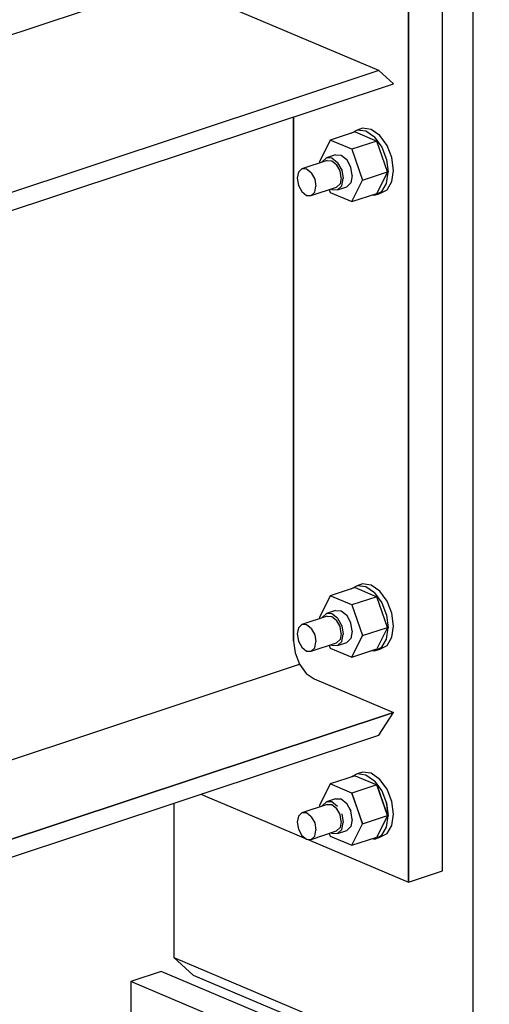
# Model space of a CAD drawing. Header units: inches. Extents: x -17.2 to 17.5, y -11.2 to 11.2.
# Tile 6 of 17: x -4.7 to -2.9, y -3.2 to 0.5. Entities that reach past the tile are written whole.
import ezdxf

# ---------------------------------------------------------------- set-up
doc = ezdxf.new("R2010")
doc.units = ezdxf.units.IN
doc.header["$LTSCALE"] = 2.5
doc.header["$MEASUREMENT"] = 0
doc.layers.add('Layer_0', color=7, linetype='Continuous')

msp = doc.modelspace()

# ---------------------------------------------------------------- linework, layer by layer
at = {"layer": 'Layer_0', "color": 2, "linetype": 'Continuous'}
for p, q in [((-2.9845, 1.3757), (-2.9845, -3.4708)), ((-3.0965, -2.6828), (-3.0965, 0.8521)), ((-3.2213, 0.8107), (-3.2213, -2.7241)), ((-4.1027, 0.6026), (-5.2948, 0.2075)), ((-3.3308, 0.2757), (-4.1027, 0.6026)), ((-3.2213, -0.1232), (-3.2213, 0.5583)), ((-3.3308, 0.2757), (-5.7658, -0.5313)), ((-3.2771, 0.2271), (-3.3308, 0.2757)), ((-5.7658, -0.5978), (-3.2771, 0.2271)), ((-3.6468, 0.1045), (-3.6468, -0.1232)), ((-3.6468, -0.7893), (-3.6468, 0.1045)), ((-3.6468, -0.1232), (-3.6468, -1.7572)), ((-3.2213, -1.7572), (-3.2213, -0.1232)), ((-3.6468, -1.251), (-3.6468, -0.7893)), ((-3.6468, -1.8332), (-3.6468, -1.251)), ((-3.6468, -1.7572), (-3.6468, -1.8215)), ((-3.2213, -1.8215), (-3.2213, -1.7572)), ((-3.6468, -1.8215), (-3.6468, -1.8332)), ((-3.6468, -1.8332), (-3.6409, -1.8767)), ((-3.2213, -2.4065), (-3.2213, -1.8215)), ((-3.6409, -1.8767), (-3.6243, -1.9186)), ((-6.113, -2.7434), (-3.6243, -1.9186)), ((-3.6243, -1.9186), (-3.5994, -1.9524)), ((-3.5994, -1.9524), (-3.57, -1.9731)), ((-3.57, -1.9731), (-3.2771, -2.0971)), ((-3.2771, -2.0971), (-5.7658, -2.9219)), ((-5.4057, -2.8026), (-3.2771, -2.0971)), ((-3.3308, -2.1813), (-3.2771, -2.0971)), ((-5.7658, -2.9884), (-3.3308, -2.1813)), ((-3.9885, -2.3993), (-3.9714, -2.4065)), ((-4.0888, -2.4326), (-4.0888, -3.0032)), ((-3.9714, -2.4065), (-3.7438, -2.5029)), ((-3.2213, -2.5029), (-3.2213, -2.4065)), ((-3.7438, -2.5029), (-3.5996, -2.564)), ((-3.2213, -2.7241), (-3.2213, -2.5029)), ((-3.5966, -2.5652), (-3.2213, -2.7241)), ((-3.2213, -2.7241), (-3.0965, -2.6828)), ((-4.0888, -3.0032), (-2.9845, -3.4708)), ((-4.0888, -3.0032), (-4.0171, -3.0682)), ((-4.1354, -3.0544), (-4.2478, -3.0916)), ((-3.5929, -3.2841), (-4.1354, -3.0544)), ((-2.9005, -3.6621), (-4.2478, -3.0916)), ((-4.2478, -3.0916), (-4.2478, -4.6703)), ((-4.0171, -3.0682), (-3.5723, -3.2566))]:
    msp.add_line(p, q, dxfattribs=at)
at = {"layer": 'Layer_0', "color": 1, "linetype": 'Continuous'}
for p, q in [((-3.419, 0.0489), (-3.5106, 0.0185)), ((-3.4108, 0.056), (-3.4349, 0.0436)), ((-3.419, 0.0489), (-3.3393, 0.0152)), ((-3.3913, 0.0624), (-3.4108, 0.056)), ((-3.3791, 0.0514), (-3.4108, 0.056)), ((-3.3596, 0.0578), (-3.3913, 0.0624)), ((-3.3474, 0.0291), (-3.3791, 0.0514)), ((-3.3279, 0.0356), (-3.3596, 0.0578)), ((-3.5106, 0.0185), (-3.5505, -0.0612)), ((-3.4309, -0.0152), (-3.5106, 0.0185)), ((-3.3393, 0.0152), (-3.4309, -0.0152)), ((-3.3474, 0.0291), (-3.3205, -0.0074)), ((-3.2994, -0.0983), (-3.3393, 0.0152)), ((-3.301, -0.0009), (-3.3279, 0.0356)), ((-3.4915, -0.036), (-3.5252, -0.0471)), ((-3.4915, -0.036), (-3.4708, -0.037)), ((-3.4309, -0.0152), (-3.3911, -0.1287)), ((-3.3205, -0.0074), (-3.3026, -0.0526)), ((-3.2831, -0.0461), (-3.301, -0.0009)), ((-3.5217, -0.057), (-3.6153, -0.088)), ((-3.5505, -0.0612), (-3.5488, -0.0659)), ((-3.5403, -0.0619), (-3.5406, -0.0632)), ((-3.5252, -0.0471), (-3.5403, -0.0619)), ((-3.5045, -0.0481), (-3.5252, -0.0471)), ((-3.5217, -0.057), (-3.5045, -0.0578)), ((-3.4838, -0.0647), (-3.5045, -0.0481)), ((-3.5045, -0.0578), (-3.4872, -0.0716)), ((-3.4746, -0.0946), (-3.4872, -0.0716)), ((-3.4838, -0.0647), (-3.4686, -0.0923)), ((-3.4708, -0.037), (-3.4501, -0.0535)), ((-3.4349, -0.0811), (-3.4501, -0.0535)), ((-3.3026, -0.0526), (-3.2963, -0.0996)), ((-3.2768, -0.0931), (-3.2831, -0.0461)), ((-3.628, -0.1003), (-3.6326, -0.1225)), ((-3.6153, -0.088), (-3.628, -0.1003)), ((-3.5981, -0.0888), (-3.6153, -0.088)), ((-3.5808, -0.1026), (-3.5981, -0.0888)), ((-3.5808, -0.1026), (-3.5682, -0.1256)), ((-3.47, -0.1207), (-3.4746, -0.0946)), ((-3.4686, -0.0923), (-3.463, -0.1236)), ((-3.4294, -0.1124), (-3.4349, -0.0811)), ((-3.3911, -0.1287), (-3.2994, -0.0983)), ((-3.2994, -0.0983), (-3.3393, -0.178)), ((-3.3026, -0.1413), (-3.2963, -0.0996)), ((-3.2831, -0.1348), (-3.2768, -0.0931)), ((-3.6326, -0.1225), (-3.628, -0.1486)), ((-3.5682, -0.1256), (-3.5636, -0.1517)), ((-3.4746, -0.1429), (-3.4872, -0.1552)), ((-3.47, -0.1207), (-3.4746, -0.1429)), ((-3.4686, -0.1502), (-3.463, -0.1236)), ((-3.4349, -0.1391), (-3.4501, -0.1539)), ((-3.4294, -0.1124), (-3.4349, -0.1391)), ((-3.4309, -0.2084), (-3.3911, -0.1287)), ((-3.3205, -0.1713), (-3.3026, -0.1413)), ((-3.301, -0.1648), (-3.2831, -0.1348)), ((-3.628, -0.1486), (-3.6153, -0.1716)), ((-3.6153, -0.1716), (-3.5981, -0.1854)), ((-3.5808, -0.1862), (-3.4872, -0.1552)), ((-3.5808, -0.1862), (-3.5682, -0.1739)), ((-3.5682, -0.1739), (-3.5636, -0.1517)), ((-3.5143, -0.1642), (-3.5106, -0.1746)), ((-3.5106, -0.1746), (-3.4309, -0.2084)), ((-3.5072, -0.1618), (-3.5045, -0.164)), ((-3.5045, -0.164), (-3.4838, -0.165)), ((-3.4838, -0.165), (-3.4686, -0.1502)), ((-3.4838, -0.165), (-3.4501, -0.1539)), ((-3.4309, -0.2084), (-3.3393, -0.178)), ((-3.3474, -0.185), (-3.3205, -0.1713)), ((-3.3474, -0.185), (-3.3279, -0.1786)), ((-3.3279, -0.1786), (-3.301, -0.1648)), ((-3.5981, -0.1854), (-3.5808, -0.1862)), ((-3.3565, -0.1837), (-3.3474, -0.185)), ((-3.419, -1.6355), (-3.5106, -1.6658)), ((-3.4108, -1.6284), (-3.4349, -1.6407)), ((-3.419, -1.6355), (-3.3393, -1.6692)), ((-3.3913, -1.622), (-3.4108, -1.6284)), ((-3.3791, -1.633), (-3.4108, -1.6284)), ((-3.3596, -1.6266), (-3.3913, -1.622)), ((-3.3474, -1.6553), (-3.3791, -1.633)), ((-3.3279, -1.6488), (-3.3596, -1.6266)), ((-3.5106, -1.6658), (-3.5505, -1.7456)), ((-3.4309, -1.6996), (-3.5106, -1.6658)), ((-3.3393, -1.6692), (-3.4309, -1.6996)), ((-3.3474, -1.6553), (-3.3205, -1.6918)), ((-3.2994, -1.7827), (-3.3393, -1.6692)), ((-3.301, -1.6853), (-3.3279, -1.6488)), ((-3.4309, -1.6996), (-3.3911, -1.813)), ((-3.3205, -1.6918), (-3.3026, -1.737)), ((-3.2831, -1.7305), (-3.301, -1.6853)), ((-3.5217, -1.7413), (-3.6153, -1.7724)), ((-3.5505, -1.7456), (-3.5488, -1.7503)), ((-3.5403, -1.7463), (-3.5406, -1.7476)), ((-3.5252, -1.7315), (-3.5403, -1.7463)), ((-3.4915, -1.7203), (-3.5252, -1.7315)), ((-3.5045, -1.7325), (-3.5252, -1.7315)), ((-3.5217, -1.7413), (-3.5045, -1.7422)), ((-3.4838, -1.749), (-3.5045, -1.7325)), ((-3.5045, -1.7422), (-3.4872, -1.7559)), ((-3.4915, -1.7203), (-3.4708, -1.7213)), ((-3.4708, -1.7213), (-3.4501, -1.7379)), ((-3.4349, -1.7655), (-3.4501, -1.7379)), ((-3.3026, -1.737), (-3.2963, -1.784)), ((-3.2768, -1.7775), (-3.2831, -1.7305)), ((-3.6153, -1.7724), (-3.628, -1.7847)), ((-3.5981, -1.7732), (-3.6153, -1.7724)), ((-3.5808, -1.787), (-3.5981, -1.7732)), ((-3.4746, -1.779), (-3.4872, -1.7559)), ((-3.4838, -1.749), (-3.4686, -1.7767)), ((-3.47, -1.8051), (-3.4746, -1.779)), ((-3.4686, -1.7767), (-3.463, -1.808)), ((-3.4294, -1.7968), (-3.4349, -1.7655)), ((-3.3911, -1.813), (-3.2994, -1.7827)), ((-3.2994, -1.7827), (-3.3393, -1.8624)), ((-3.2831, -1.8192), (-3.2768, -1.7775)), ((-3.628, -1.7847), (-3.6326, -1.8069)), ((-3.6326, -1.8069), (-3.628, -1.833)), ((-3.5808, -1.787), (-3.5682, -1.81)), ((-3.5682, -1.81), (-3.5636, -1.8361)), ((-3.47, -1.8051), (-3.4746, -1.8273)), ((-3.4686, -1.8346), (-3.463, -1.808)), ((-3.4294, -1.7968), (-3.4349, -1.8235)), ((-3.4309, -1.8928), (-3.3911, -1.813)), ((-3.3026, -1.8257), (-3.2963, -1.784)), ((-3.301, -1.8492), (-3.2831, -1.8192)), ((-3.628, -1.833), (-3.6153, -1.856)), ((-3.6153, -1.856), (-3.5981, -1.8698)), ((-3.5808, -1.8706), (-3.4872, -1.8396)), ((-3.5682, -1.8583), (-3.5636, -1.8361)), ((-3.5143, -1.8486), (-3.5106, -1.859)), ((-3.5072, -1.8462), (-3.5045, -1.8484)), ((-3.5045, -1.8484), (-3.4838, -1.8494)), ((-3.4746, -1.8273), (-3.4872, -1.8396)), ((-3.4838, -1.8494), (-3.4686, -1.8346)), ((-3.4838, -1.8494), (-3.4501, -1.8383)), ((-3.4349, -1.8235), (-3.4501, -1.8383)), ((-3.3474, -1.8694), (-3.3205, -1.8557)), ((-3.3279, -1.8629), (-3.301, -1.8492)), ((-3.3205, -1.8557), (-3.3026, -1.8257)), ((-3.5981, -1.8698), (-3.5808, -1.8706)), ((-3.5808, -1.8706), (-3.5682, -1.8583)), ((-3.5106, -1.859), (-3.4309, -1.8928)), ((-3.4309, -1.8928), (-3.3393, -1.8624)), ((-3.3565, -1.8681), (-3.3474, -1.8694)), ((-3.3474, -1.8694), (-3.3279, -1.8629)), ((-3.4108, -2.3238), (-3.4349, -2.3361)), ((-3.3913, -2.3173), (-3.4108, -2.3238)), ((-3.3791, -2.3284), (-3.4108, -2.3238)), ((-3.3596, -2.3219), (-3.3913, -2.3173)), ((-3.3474, -2.3506), (-3.3791, -2.3284)), ((-3.3279, -2.3442), (-3.3596, -2.3219)), ((-3.5106, -2.3612), (-3.5505, -2.4409)), ((-3.419, -2.3308), (-3.5106, -2.3612)), ((-3.4309, -2.395), (-3.5106, -2.3612)), ((-3.3393, -2.3646), (-3.4309, -2.395)), ((-3.419, -2.3308), (-3.3393, -2.3646)), ((-3.3474, -2.3506), (-3.3205, -2.3872)), ((-3.2994, -2.4781), (-3.3393, -2.3646)), ((-3.3393, -2.3646), (-3.314, -2.4365)), ((-3.301, -2.3807), (-3.3279, -2.3442)), ((-3.4309, -2.395), (-3.3911, -2.5084)), ((-3.4107, -2.4527), (-3.4309, -2.395)), ((-3.3205, -2.3872), (-3.3026, -2.4324)), ((-3.2831, -2.4259), (-3.301, -2.3807)), ((-3.5217, -2.4367), (-3.6153, -2.4678)), ((-3.5252, -2.4269), (-3.5403, -2.4417)), ((-3.4915, -2.4157), (-3.5252, -2.4269)), ((-3.5045, -2.4279), (-3.5252, -2.4269)), ((-3.5217, -2.4367), (-3.5045, -2.4376)), ((-3.4838, -2.4444), (-3.5045, -2.4279)), ((-3.5045, -2.4376), (-3.4872, -2.4513)), ((-3.4915, -2.4157), (-3.4708, -2.4167)), ((-3.4708, -2.4167), (-3.4501, -2.4333)), ((-3.4349, -2.4609), (-3.4501, -2.4333)), ((-3.4501, -2.4333), (-3.4394, -2.4527)), ((-3.314, -2.4365), (-3.2994, -2.4781)), ((-3.3026, -2.4324), (-3.2963, -2.4794)), ((-3.302, -2.4365), (-3.3026, -2.4324)), ((-3.2963, -2.4794), (-3.302, -2.4365)), ((-3.2768, -2.4729), (-3.2831, -2.4259)), ((-3.6153, -2.4678), (-3.628, -2.4801)), ((-3.5981, -2.4686), (-3.6153, -2.4678)), ((-3.5808, -2.4824), (-3.5981, -2.4686)), ((-3.5505, -2.4409), (-3.5488, -2.4457)), ((-3.5403, -2.4417), (-3.5406, -2.443)), ((-3.4746, -2.4744), (-3.4872, -2.4513)), ((-3.47, -2.5005), (-3.4746, -2.4744)), ((-3.4686, -2.4721), (-3.463, -2.5034)), ((-3.4394, -2.4527), (-3.4349, -2.4609)), ((-3.4294, -2.4922), (-3.4349, -2.4609)), ((-3.3911, -2.5084), (-3.4107, -2.4527)), ((-3.2831, -2.5146), (-3.2768, -2.4729)), ((-3.628, -2.4801), (-3.6326, -2.5023)), ((-3.6326, -2.5023), (-3.628, -2.5284)), ((-3.5808, -2.4824), (-3.5682, -2.5054)), ((-3.5682, -2.5054), (-3.5636, -2.5315)), ((-3.47, -2.5005), (-3.4746, -2.5227)), ((-3.4686, -2.53), (-3.463, -2.5034)), ((-3.4294, -2.4922), (-3.4349, -2.5188)), ((-3.4309, -2.5881), (-3.3911, -2.5084)), ((-3.3911, -2.5084), (-3.2994, -2.4781)), ((-3.2994, -2.4781), (-3.3393, -2.5578)), ((-3.3026, -2.5211), (-3.2963, -2.4794)), ((-3.628, -2.5284), (-3.6153, -2.5514)), ((-3.5808, -2.566), (-3.4872, -2.535)), ((-3.5682, -2.5537), (-3.5636, -2.5315)), ((-3.5143, -2.544), (-3.5106, -2.5544)), ((-3.5072, -2.5416), (-3.5045, -2.5438)), ((-3.5045, -2.5438), (-3.4838, -2.5448)), ((-3.4746, -2.5227), (-3.4872, -2.535)), ((-3.4838, -2.5448), (-3.4686, -2.53)), ((-3.4838, -2.5448), (-3.4501, -2.5336)), ((-3.4349, -2.5188), (-3.4501, -2.5336)), ((-3.3279, -2.5583), (-3.301, -2.5446)), ((-3.3205, -2.5511), (-3.3026, -2.5211)), ((-3.301, -2.5446), (-3.2831, -2.5146)), ((-3.6153, -2.5514), (-3.5981, -2.5652)), ((-3.5981, -2.5652), (-3.5808, -2.566)), ((-3.5808, -2.566), (-3.5682, -2.5537)), ((-3.5106, -2.5544), (-3.4309, -2.5881)), ((-3.4309, -2.5881), (-3.3393, -2.5578)), ((-3.3565, -2.5635), (-3.3474, -2.5648)), ((-3.3474, -2.5648), (-3.3205, -2.5511)), ((-3.3474, -2.5648), (-3.3279, -2.5583))]:
    msp.add_line(p, q, dxfattribs=at)

doc.saveas('drawing.dxf')
